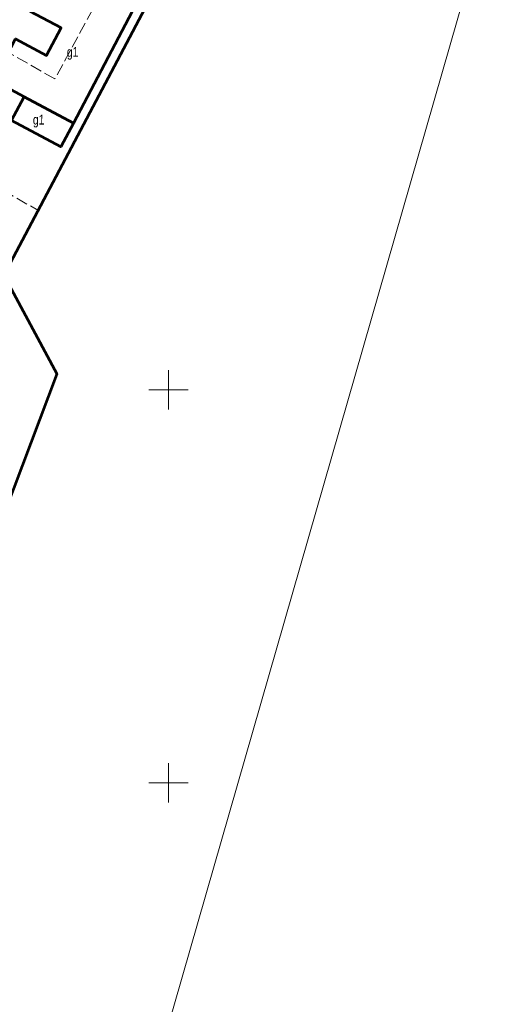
# Model space of a CAD drawing. Header units: metres. Extents: x 7482748 to 7484637, y 5684406 to 5687014.
# Tile 144 of 256: x 7483581 to 7483642, y 5686372 to 5686497. Entities that reach past the tile are written whole.
import ezdxf

# ---------------------------------------------------------------- set-up
doc = ezdxf.new("R2010")
doc.units = ezdxf.units.M
doc.header["$MEASUREMENT"] = 0
for name, pattern in [('1', [1.5, 1, -0.5]), ('l217_500', [2, 1.5, -0.5]), ('l218_500', [1, 0.5, -0.5])]:
    doc.linetypes.add(name, pattern=pattern)
for name, color, linetype, lineweight in [('_Kontury', 7, 'Continuous', 0), ('_Podzial_sekcyjny_krzyze', 7, '1', 13), ('_Uzytki', 7, 'Continuous', 0), ('_Zakres2', 7, 'Continuous', 0), ('EGB_Budynek', 7, 'Continuous', 0), ('EGB_Budynek_opis', 7, 'Continuous', 0)]:
    doc.layers.add(name, color=color, linetype=linetype, lineweight=lineweight)
doc.layers.add('_ramki_nieplotowane', color=7, linetype='Continuous', lineweight=0, plot=False)
doc.styles.add('STYL_ARIAL', font='simplex.shx', dxfattribs={"width": 0.75, "oblique": 0.1})

msp = doc.modelspace()

# ---------------------------------------------------------------- linework, layer by layer
at = {"layer": '_Kontury', "color": 96, "linetype": 'l217_500', "true_color": 0x008000, "flags": 128}
for points in [[(7483593.21, 5686503.67), (7483585.54, 5686489.54)], [(7483585.54, 5686489.54), (7483577.46, 5686494.13)], [(7483570.26, 5686480.29), (7483583.38, 5686472.83)]]:
    msp.add_lwpolyline(points, dxfattribs=at)
at = {"layer": '_Podzial_sekcyjny_krzyze', "linetype": 'Continuous'}
for p, q in [((7483600, 5686447.5), (7483600, 5686452.5)), ((7483597.5, 5686450), (7483602.5, 5686450)), ((7483600, 5686397.5), (7483600, 5686402.5)), ((7483597.5, 5686400), (7483602.5, 5686400))]:
    msp.add_line(p, q, dxfattribs=at)
at = {"layer": '_ramki_nieplotowane', "color": 3, "linetype": 'Continuous', "lineweight": 0, "flags": 128}
msp.add_lwpolyline([(7483284.2, 5686345.82), (7483569.66, 5686263.79), (7483685.79, 5686667.94), (7483400.34, 5686749.97), (7483284.2, 5686345.82)], close=True, dxfattribs=at)
at = {"layer": '_Uzytki', "color": 96, "linetype": 'l218_500', "true_color": 0x008000, "flags": 128}
msp.add_lwpolyline([(7483570.26, 5686480.29), (7483583.38, 5686472.83)], dxfattribs=at)
at = {"layer": '_Zakres2', "color": 250, "linetype": 'Continuous', "lineweight": 53, "flags": 128}
msp.add_lwpolyline([(7483605.81, 5686633.42), (7483585.13, 5686572.13), (7483615.48, 5686538.37), (7483614.51, 5686531.73), (7483579.03, 5686464.59), (7483585.8, 5686452.04), (7483575.84, 5686425.68), (7483563.92, 5686404.39), (7483575.25, 5686381.15), (7483565.09, 5686368.65), (7483556.2, 5686281.02), (7483533.72, 5686246.84), (7483554.42, 5686236.3), (7483544.85, 5686213.44), (7483533.72, 5686190.2), (7483528.06, 5686178.68)], dxfattribs=at)
at = {"layer": 'EGB_Budynek', "color": 7, "linetype": 'Continuous', "lineweight": 53, "flags": 128}
for points in [[(7483595.36, 5686498.1), (7483587.9, 5686483.9), (7483581.65, 5686487.25), (7483577.73, 5686489.35), (7483580.55, 5686494.64), (7483584.47, 5686492.53), (7483586.34, 5686496.03), (7483582.42, 5686498.12), (7483585.29, 5686503.5), (7483589.19, 5686501.36), (7483595.36, 5686498.1)], [(7483581.65, 5686487.25), (7483587.9, 5686483.9), (7483586.31, 5686480.9), (7483580.04, 5686484.25), (7483581.65, 5686487.25)]]:
    msp.add_lwpolyline(points, dxfattribs=at)

# ---------------------------------------------------------------- texts
at = {"layer": 'EGB_Budynek_opis', "color": 7, "char_height": 1.25, "attachment_point": 7, "line_spacing_factor": 0.6, "style": 'STYL_ARIAL'}
for insert in [(7483587.07, 5686491.97), (7483582.75, 5686483.35)]:
    msp.add_mtext('\\fArial|b0|i0|c238238|p39;g1', dxfattribs=dict(at, insert=insert))

doc.saveas('drawing.dxf')
